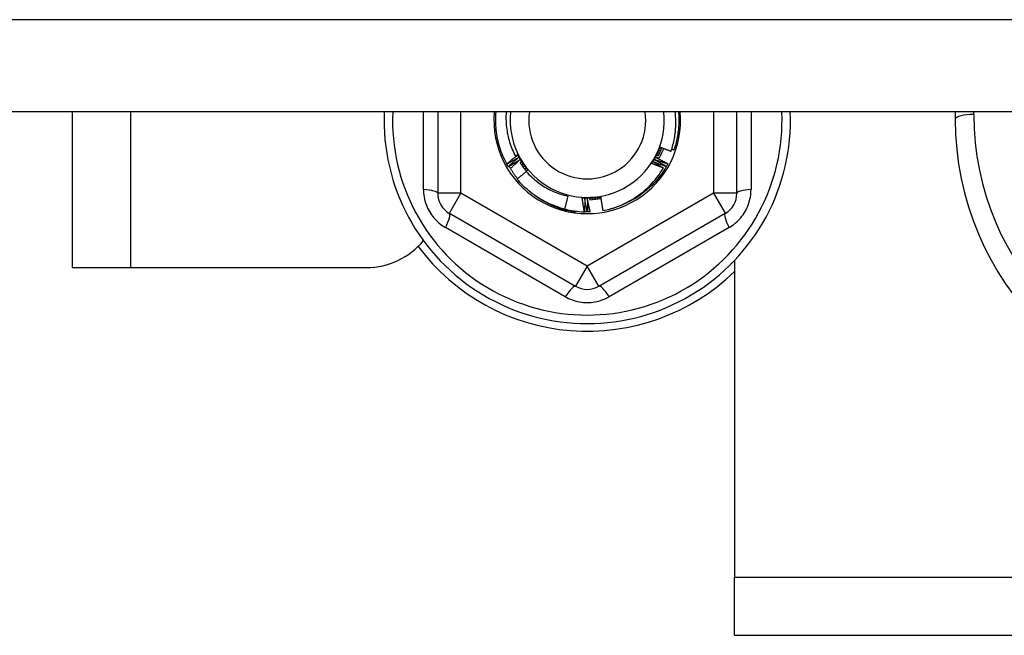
# Model space of a CAD drawing. Header units: inches. Extents: x 80 to 200, y 57 to 89.
# Tile 19 of 63: x 108.5 to 110.17, y 61.92 to 62.96. Entities that reach past the tile are written whole.
import ezdxf

# ---------------------------------------------------------------- set-up
doc = ezdxf.new("R2010")
doc.units = ezdxf.units.IN
doc.header["$MEASUREMENT"] = 0
doc.layers.add('Visible Edges(ANSI)', color=7, linetype='Continuous', lineweight=25)
doc.layers.add('Visible Tangent Edges(ANSI)', color=7, linetype='Continuous', lineweight=25)

msp = doc.modelspace()

# ---------------------------------------------------------------- linework, layer by layer
at = {"layer": 'Visible Edges(ANSI)'}
for p, q in [((139.2236, 62.8076), (105.0897, 62.8076)), ((108.5897, 62.8076), (108.5897, 62.5433)), ((109.2108, 62.8076), (109.2108, 62.6694)), ((109.7186, 62.6694), (109.7186, 62.8076)), ((110.0897, 62.8076), (110.0897, 62.7953)), ((109.3281, 62.719), (109.3279, 62.7193)), ((109.3307, 62.7145), (109.3304, 62.7149)), ((109.5992, 62.7152), (109.5989, 62.7148)), ((109.6017, 62.7196), (109.6015, 62.7193)), ((109.3616, 62.7071), (109.3626, 62.7083)), ((109.4317, 62.6646), (109.426, 62.6427)), ((109.2305, 62.6354), (109.445, 62.5115)), ((109.4452, 62.639), (109.445, 62.6371)), ((109.46, 62.6379), (109.4597, 62.6379)), ((109.4651, 62.6378), (109.4647, 62.6378)), ((109.4701, 62.6379), (109.4698, 62.6379)), ((109.4844, 62.5115), (109.699, 62.6354)), ((109.7147, 62.5553), (109.7147, 62.0173)), ((108.5897, 62.5433), (108.6887, 62.5433)), ((108.6887, 62.5433), (109.0897, 62.5433)), ((109.7147, 61.9183), (109.7147, 62.0173)), ((109.7147, 61.9183), (138.4647, 61.9183))]:
    msp.add_line(p, q, dxfattribs=at)
at = {"layer": 'Visible Edges(ANSI)', "flags": 128}
for points in [[(109.3279, 62.7193), (109.3262, 62.7227), (109.3245, 62.7261), (109.3229, 62.7296), (109.3214, 62.733), (109.3199, 62.7366), (109.3186, 62.7401), (109.3173, 62.7437), (109.3162, 62.7474), (109.3151, 62.751), (109.3141, 62.7547), (109.3132, 62.7584), (109.3124, 62.7621), (109.3116, 62.7658), (109.311, 62.7696), (109.3105, 62.7734), (109.31, 62.7771), (109.3097, 62.7809), (109.3094, 62.7847), (109.3093, 62.7885), (109.3092, 62.7924), (109.3092, 62.7962), (109.3093, 62.8), (109.3096, 62.8038), (109.3099, 62.8076)], [(109.327, 62.8076), (109.3268, 62.8043), (109.3266, 62.8011), (109.3266, 62.7978), (109.3266, 62.7946), (109.3267, 62.7913), (109.3269, 62.7881), (109.3272, 62.7849), (109.3275, 62.7816), (109.3279, 62.7784), (109.3284, 62.7752), (109.3289, 62.772), (109.3296, 62.7688), (109.3303, 62.7656), (109.3311, 62.7625), (109.3319, 62.7593), (109.3328, 62.7562), (109.3338, 62.7531), (109.3349, 62.7501), (109.3361, 62.747), (109.3373, 62.744), (109.3386, 62.7411), (109.34, 62.7381), (109.3414, 62.7352), (109.3429, 62.7323)], [(109.6071, 62.7409), (109.608, 62.7436), (109.6088, 62.7463), (109.6096, 62.749), (109.6103, 62.7517), (109.611, 62.7545), (109.6116, 62.7572), (109.6122, 62.76), (109.6127, 62.7627), (109.6132, 62.7655), (109.6136, 62.7683), (109.614, 62.7711), (109.6143, 62.7739), (109.6146, 62.7767), (109.6148, 62.7795), (109.615, 62.7823), (109.6151, 62.7851), (109.6151, 62.7879), (109.6151, 62.7907), (109.6151, 62.7935), (109.615, 62.7963), (109.6148, 62.7992), (109.6146, 62.802), (109.6143, 62.8048), (109.614, 62.8076)], [(109.6196, 62.8076), (109.6198, 62.8049), (109.62, 62.8021), (109.6201, 62.7994), (109.6202, 62.7967), (109.6202, 62.794), (109.6202, 62.7913), (109.6202, 62.7886), (109.62, 62.7859), (109.6199, 62.7831), (109.6197, 62.7804), (109.6194, 62.7777), (109.6191, 62.775), (109.6188, 62.7723), (109.6184, 62.7697), (109.618, 62.767), (109.6175, 62.7643), (109.617, 62.7616), (109.6164, 62.759), (109.6158, 62.7563), (109.6151, 62.7537), (109.6144, 62.7511), (109.6136, 62.7485), (109.6128, 62.7459), (109.612, 62.7433)], [(109.5743, 62.72), (109.575, 62.7211), (109.5757, 62.7222), (109.5764, 62.7233), (109.5771, 62.7244), (109.5778, 62.7256), (109.5785, 62.7267), (109.5791, 62.7278), (109.5798, 62.729), (109.5804, 62.7301), (109.581, 62.7313), (109.5816, 62.7325), (109.5823, 62.7336), (109.5828, 62.7348), (109.5834, 62.736), (109.584, 62.7372), (109.5845, 62.7384), (109.5851, 62.7396), (109.5856, 62.7408), (109.5861, 62.742), (109.5866, 62.7432), (109.5871, 62.7444), (109.5876, 62.7456), (109.5881, 62.7469), (109.5885, 62.7481)], [(109.5814, 62.734), (109.5817, 62.7346), (109.582, 62.7351), (109.5823, 62.7357), (109.5826, 62.7363), (109.5829, 62.7369), (109.5832, 62.7375), (109.5835, 62.7381), (109.5838, 62.7387), (109.5841, 62.7393), (109.5844, 62.7399), (109.5847, 62.7404), (109.585, 62.741), (109.5853, 62.7416), (109.5856, 62.7422), (109.5859, 62.7428), (109.5862, 62.7434), (109.5865, 62.744), (109.5868, 62.7446), (109.5871, 62.7451), (109.5874, 62.7457), (109.5877, 62.7463), (109.588, 62.7469), (109.5883, 62.7475), (109.5886, 62.7481)], [(109.5853, 62.733), (109.5856, 62.7336), (109.5859, 62.7341), (109.5861, 62.7347), (109.5864, 62.7353), (109.5867, 62.7359), (109.587, 62.7364), (109.5872, 62.737), (109.5875, 62.7376), (109.5878, 62.7382), (109.588, 62.7387), (109.5883, 62.7393), (109.5885, 62.7399), (109.5888, 62.7405), (109.589, 62.7411), (109.5893, 62.7417), (109.5895, 62.7422), (109.5897, 62.7428), (109.59, 62.7434), (109.5902, 62.744), (109.5904, 62.7446), (109.5907, 62.7452), (109.5909, 62.7458), (109.5911, 62.7464), (109.5913, 62.747)], [(109.5944, 62.7458), (109.5941, 62.745), (109.5938, 62.7442), (109.5935, 62.7435), (109.5931, 62.7427), (109.5928, 62.742), (109.5925, 62.7412), (109.5921, 62.7405), (109.5918, 62.7397), (109.5915, 62.739), (109.5911, 62.7382), (109.5908, 62.7375), (109.5904, 62.7367), (109.59, 62.736), (109.5897, 62.7353), (109.5893, 62.7345), (109.5889, 62.7338), (109.5885, 62.7331), (109.5882, 62.7323), (109.5878, 62.7316), (109.5874, 62.7309), (109.587, 62.7302), (109.5866, 62.7294), (109.5862, 62.7287), (109.5858, 62.728)], [(109.5886, 62.7481), (109.5893, 62.7478), (109.5901, 62.7475), (109.5909, 62.7472), (109.5916, 62.7469), (109.5924, 62.7465), (109.5932, 62.7462), (109.5939, 62.7459), (109.5947, 62.7456), (109.5955, 62.7453), (109.5963, 62.745), (109.597, 62.7447), (109.5978, 62.7444), (109.5986, 62.7441), (109.5994, 62.7438), (109.6001, 62.7435), (109.6009, 62.7432), (109.6017, 62.743), (109.6025, 62.7427), (109.6032, 62.7424), (109.604, 62.7421), (109.6048, 62.7418), (109.6056, 62.7415), (109.6063, 62.7412), (109.6071, 62.7409)], [(109.5889, 62.746), (109.589, 62.746), (109.589, 62.7459), (109.5891, 62.7459), (109.5892, 62.7459), (109.5893, 62.7459), (109.5894, 62.7458), (109.5894, 62.7458), (109.5895, 62.7458), (109.5896, 62.7458), (109.5897, 62.7457), (109.5897, 62.7457), (109.5898, 62.7457), (109.5899, 62.7457), (109.59, 62.7456), (109.59, 62.7456), (109.5901, 62.7456), (109.5902, 62.7455), (109.5903, 62.7455), (109.5904, 62.7455), (109.5904, 62.7455), (109.5905, 62.7454), (109.5906, 62.7454), (109.5907, 62.7454), (109.5907, 62.7454)], [(109.5909, 62.7457), (109.5908, 62.7457), (109.5907, 62.7457), (109.5906, 62.7457), (109.5905, 62.7457), (109.5904, 62.7458), (109.5904, 62.7458), (109.5903, 62.7458), (109.5902, 62.7458), (109.5901, 62.7458), (109.59, 62.7458), (109.59, 62.7458), (109.5899, 62.7458), (109.5898, 62.7459), (109.5897, 62.7459), (109.5896, 62.7459), (109.5895, 62.7459), (109.5895, 62.7459), (109.5894, 62.7459), (109.5893, 62.7459), (109.5892, 62.7459), (109.5891, 62.746), (109.5891, 62.746), (109.589, 62.746), (109.5889, 62.746)], [(109.3279, 62.7193), (109.3287, 62.7199), (109.3294, 62.7206), (109.3302, 62.7212), (109.3309, 62.7218), (109.3316, 62.7224), (109.3324, 62.723), (109.3331, 62.7236), (109.3339, 62.7242), (109.3346, 62.7248), (109.3353, 62.7255), (109.3361, 62.7261), (109.3368, 62.7267), (109.3376, 62.7273), (109.3383, 62.7279), (109.3391, 62.7285), (109.3398, 62.7291), (109.3406, 62.7297), (109.3413, 62.7303), (109.3421, 62.7309), (109.3428, 62.7315), (109.3436, 62.7321), (109.3443, 62.7327), (109.3451, 62.7333), (109.3458, 62.7339)], [(109.3479, 62.73), (109.3471, 62.7295), (109.3462, 62.7291), (109.3454, 62.7286), (109.3446, 62.7281), (109.3438, 62.7277), (109.343, 62.7272), (109.3421, 62.7267), (109.3413, 62.7263), (109.3405, 62.7258), (109.3397, 62.7253), (109.3389, 62.7249), (109.338, 62.7244), (109.3372, 62.724), (109.3364, 62.7235), (109.3356, 62.723), (109.3348, 62.7226), (109.3339, 62.7221), (109.3331, 62.7217), (109.3323, 62.7212), (109.3314, 62.7208), (109.3306, 62.7203), (109.3298, 62.7199), (109.329, 62.7194), (109.3281, 62.719)], [(109.3304, 62.7149), (109.3312, 62.7155), (109.3319, 62.7161), (109.3326, 62.7168), (109.3333, 62.7174), (109.334, 62.7181), (109.3348, 62.7187), (109.3355, 62.7193), (109.3362, 62.72), (109.3369, 62.7206), (109.3376, 62.7212), (109.3384, 62.7219), (109.3391, 62.7225), (109.3398, 62.7231), (109.3406, 62.7238), (109.3413, 62.7244), (109.342, 62.725), (109.3427, 62.7257), (109.3435, 62.7263), (109.3442, 62.7269), (109.3449, 62.7275), (109.3457, 62.7282), (109.3464, 62.7288), (109.3471, 62.7294), (109.3479, 62.73)], [(109.3429, 62.7323), (109.343, 62.7324), (109.3432, 62.7326), (109.3433, 62.7327), (109.3435, 62.7328), (109.3436, 62.7329), (109.3438, 62.733), (109.3439, 62.7331), (109.3441, 62.7332), (109.3442, 62.7334), (109.3444, 62.7335), (109.3445, 62.7336), (109.3447, 62.7337), (109.3448, 62.7338), (109.3449, 62.7339), (109.3451, 62.7341), (109.3452, 62.7342), (109.3454, 62.7343), (109.3455, 62.7344), (109.3457, 62.7345), (109.3458, 62.7346), (109.346, 62.7347), (109.3461, 62.7349), (109.3463, 62.735), (109.3464, 62.7351)], [(109.3458, 62.7339), (109.3457, 62.7338), (109.3456, 62.7338), (109.3455, 62.7337), (109.3454, 62.7336), (109.3452, 62.7336), (109.3451, 62.7335), (109.345, 62.7334), (109.3449, 62.7334), (109.3447, 62.7333), (109.3446, 62.7332), (109.3445, 62.7332), (109.3444, 62.7331), (109.3442, 62.733), (109.3441, 62.733), (109.344, 62.7329), (109.3439, 62.7328), (109.3438, 62.7328), (109.3436, 62.7327), (109.3435, 62.7326), (109.3434, 62.7326), (109.3433, 62.7325), (109.3431, 62.7325), (109.343, 62.7324), (109.3429, 62.7323)], [(109.3464, 62.7351), (109.3468, 62.7345), (109.3471, 62.734), (109.3475, 62.7335), (109.3478, 62.7329), (109.3482, 62.7324), (109.3486, 62.7318), (109.3489, 62.7313), (109.3493, 62.7307), (109.3496, 62.7302), (109.35, 62.7296), (109.3503, 62.7291), (109.3507, 62.7285), (109.351, 62.728), (109.3514, 62.7275), (109.3518, 62.7269), (109.3521, 62.7264), (109.3525, 62.7258), (109.3528, 62.7253), (109.3532, 62.7247), (109.3535, 62.7242), (109.3539, 62.7236), (109.3543, 62.7231), (109.3546, 62.7225), (109.355, 62.722)], [(109.3464, 62.7351), (109.347, 62.7339), (109.3476, 62.7327), (109.3482, 62.7316), (109.3488, 62.7304), (109.3495, 62.7293), (109.3501, 62.7281), (109.3508, 62.727), (109.3514, 62.7259), (109.3521, 62.7247), (109.3528, 62.7236), (109.3535, 62.7225), (109.3542, 62.7214), (109.355, 62.7203), (109.3557, 62.7192), (109.3564, 62.7181), (109.3572, 62.717), (109.358, 62.716), (109.3587, 62.7149), (109.3595, 62.7139), (109.3603, 62.7128), (109.3611, 62.7118), (109.362, 62.7107), (109.3628, 62.7097), (109.3636, 62.7087)], [(109.5743, 62.72), (109.5746, 62.7206), (109.5749, 62.7212), (109.5752, 62.7217), (109.5755, 62.7223), (109.5758, 62.7229), (109.5761, 62.7235), (109.5764, 62.7241), (109.5766, 62.7246), (109.5769, 62.7252), (109.5772, 62.7258), (109.5775, 62.7264), (109.5778, 62.727), (109.5781, 62.7276), (109.5784, 62.7281), (109.5787, 62.7287), (109.579, 62.7293), (109.5793, 62.7299), (109.5796, 62.7305), (109.5799, 62.731), (109.5802, 62.7316), (109.5805, 62.7322), (109.5808, 62.7328), (109.5811, 62.7334), (109.5814, 62.734)], [(109.5816, 62.7301), (109.5824, 62.7297), (109.5833, 62.7293), (109.5841, 62.7288), (109.585, 62.7284), (109.5858, 62.728), (109.5866, 62.7275), (109.5875, 62.7271), (109.5883, 62.7267), (109.5892, 62.7263), (109.59, 62.7258), (109.5908, 62.7254), (109.5917, 62.7249), (109.5925, 62.7245), (109.5933, 62.7241), (109.5942, 62.7236), (109.595, 62.7232), (109.5958, 62.7228), (109.5967, 62.7223), (109.5975, 62.7219), (109.5983, 62.7214), (109.5992, 62.721), (109.6, 62.7205), (109.6008, 62.7201), (109.6017, 62.7196)], [(109.5862, 62.7287), (109.586, 62.7288), (109.5858, 62.7289), (109.5856, 62.7289), (109.5854, 62.729), (109.5852, 62.729), (109.585, 62.7291), (109.5849, 62.7291), (109.5847, 62.7292), (109.5845, 62.7293), (109.5843, 62.7293), (109.5841, 62.7294), (109.5839, 62.7294), (109.5837, 62.7295), (109.5835, 62.7295), (109.5833, 62.7296), (109.5831, 62.7296), (109.5829, 62.7297), (109.5828, 62.7298), (109.5826, 62.7298), (109.5824, 62.7299), (109.5822, 62.7299), (109.582, 62.73), (109.5818, 62.73), (109.5816, 62.7301)], [(109.5836, 62.734), (109.5837, 62.734), (109.5838, 62.7339), (109.5838, 62.7339), (109.5839, 62.7339), (109.584, 62.7338), (109.5841, 62.7338), (109.5841, 62.7337), (109.5842, 62.7337), (109.5843, 62.7337), (109.5844, 62.7336), (109.5844, 62.7336), (109.5845, 62.7336), (109.5846, 62.7335), (109.5847, 62.7335), (109.5847, 62.7335), (109.5848, 62.7334), (109.5849, 62.7334), (109.5849, 62.7334), (109.585, 62.7333), (109.5851, 62.7333), (109.5852, 62.7333), (109.5852, 62.7332), (109.5853, 62.7332), (109.5854, 62.7332)], [(109.5855, 62.7335), (109.5855, 62.7335), (109.5854, 62.7335), (109.5853, 62.7335), (109.5852, 62.7336), (109.5851, 62.7336), (109.5851, 62.7336), (109.585, 62.7336), (109.5849, 62.7337), (109.5848, 62.7337), (109.5847, 62.7337), (109.5847, 62.7337), (109.5846, 62.7337), (109.5845, 62.7338), (109.5844, 62.7338), (109.5843, 62.7338), (109.5843, 62.7338), (109.5842, 62.7338), (109.5841, 62.7339), (109.584, 62.7339), (109.5839, 62.7339), (109.5839, 62.7339), (109.5838, 62.7339), (109.5837, 62.734), (109.5836, 62.734)], [(109.5855, 62.7379), (109.5856, 62.7379), (109.5857, 62.7379), (109.5857, 62.7378), (109.5858, 62.7378), (109.5859, 62.7378), (109.586, 62.7377), (109.586, 62.7377), (109.5861, 62.7377), (109.5862, 62.7376), (109.5863, 62.7376), (109.5863, 62.7376), (109.5864, 62.7376), (109.5865, 62.7375), (109.5866, 62.7375), (109.5866, 62.7375), (109.5867, 62.7374), (109.5868, 62.7374), (109.5869, 62.7374), (109.5869, 62.7373), (109.587, 62.7373), (109.5871, 62.7373), (109.5872, 62.7372), (109.5872, 62.7372), (109.5873, 62.7372)], [(109.5875, 62.7375), (109.5874, 62.7375), (109.5873, 62.7375), (109.5872, 62.7375), (109.5871, 62.7376), (109.587, 62.7376), (109.587, 62.7376), (109.5869, 62.7376), (109.5868, 62.7376), (109.5867, 62.7377), (109.5866, 62.7377), (109.5866, 62.7377), (109.5865, 62.7377), (109.5864, 62.7377), (109.5863, 62.7377), (109.5862, 62.7378), (109.5862, 62.7378), (109.5861, 62.7378), (109.586, 62.7378), (109.5859, 62.7378), (109.5858, 62.7379), (109.5858, 62.7379), (109.5857, 62.7379), (109.5856, 62.7379), (109.5855, 62.7379)], [(109.5873, 62.7419), (109.5873, 62.7419), (109.5874, 62.7419), (109.5875, 62.7419), (109.5876, 62.7418), (109.5876, 62.7418), (109.5877, 62.7418), (109.5878, 62.7417), (109.5879, 62.7417), (109.588, 62.7417), (109.588, 62.7416), (109.5881, 62.7416), (109.5882, 62.7416), (109.5883, 62.7416), (109.5883, 62.7415), (109.5884, 62.7415), (109.5885, 62.7415), (109.5886, 62.7414), (109.5886, 62.7414), (109.5887, 62.7414), (109.5888, 62.7414), (109.5889, 62.7413), (109.5889, 62.7413), (109.589, 62.7413), (109.5891, 62.7412)], [(109.5892, 62.7416), (109.5891, 62.7416), (109.5891, 62.7416), (109.589, 62.7416), (109.5889, 62.7416), (109.5888, 62.7416), (109.5887, 62.7417), (109.5887, 62.7417), (109.5886, 62.7417), (109.5885, 62.7417), (109.5884, 62.7417), (109.5883, 62.7417), (109.5882, 62.7417), (109.5882, 62.7418), (109.5881, 62.7418), (109.588, 62.7418), (109.5879, 62.7418), (109.5878, 62.7418), (109.5878, 62.7418), (109.5877, 62.7419), (109.5876, 62.7419), (109.5875, 62.7419), (109.5874, 62.7419), (109.5873, 62.7419), (109.5873, 62.7419)], [(109.6083, 62.7446), (109.6085, 62.7445), (109.6086, 62.7445), (109.6088, 62.7444), (109.6089, 62.7443), (109.6091, 62.7443), (109.6092, 62.7442), (109.6094, 62.7442), (109.6095, 62.7441), (109.6097, 62.7441), (109.6098, 62.744), (109.61, 62.744), (109.6101, 62.7439), (109.6103, 62.7439), (109.6104, 62.7438), (109.6106, 62.7438), (109.6107, 62.7437), (109.6109, 62.7437), (109.611, 62.7436), (109.6112, 62.7436), (109.6114, 62.7435), (109.6115, 62.7435), (109.6117, 62.7434), (109.6118, 62.7434), (109.612, 62.7433)], [(109.3304, 62.7149), (109.3304, 62.715), (109.3303, 62.7152), (109.3302, 62.7154), (109.3301, 62.7155), (109.33, 62.7157), (109.3299, 62.7159), (109.3298, 62.716), (109.3297, 62.7162), (109.3296, 62.7164), (109.3295, 62.7166), (109.3294, 62.7167), (109.3293, 62.7169), (109.3292, 62.7171), (109.3291, 62.7172), (109.329, 62.7174), (109.3289, 62.7176), (109.3288, 62.7178), (109.3287, 62.7179), (109.3286, 62.7181), (109.3285, 62.7183), (109.3284, 62.7184), (109.3283, 62.7186), (109.3282, 62.7188), (109.3281, 62.719)], [(109.35, 62.7262), (109.3492, 62.7257), (109.3484, 62.7252), (109.3476, 62.7247), (109.3468, 62.7242), (109.346, 62.7237), (109.3452, 62.7232), (109.3444, 62.7227), (109.3436, 62.7222), (109.3428, 62.7218), (109.342, 62.7213), (109.3412, 62.7208), (109.3404, 62.7203), (109.3396, 62.7198), (109.3388, 62.7193), (109.338, 62.7188), (109.3372, 62.7183), (109.3363, 62.7179), (109.3355, 62.7174), (109.3347, 62.7169), (109.3339, 62.7164), (109.3331, 62.7159), (109.3323, 62.7155), (109.3315, 62.715), (109.3307, 62.7145)], [(109.3463, 62.694), (109.3456, 62.6949), (109.345, 62.6957), (109.3443, 62.6966), (109.3437, 62.6974), (109.343, 62.6983), (109.3424, 62.6991), (109.3418, 62.7), (109.3412, 62.7009), (109.3405, 62.7018), (109.3399, 62.7026), (109.3393, 62.7035), (109.3387, 62.7044), (109.3381, 62.7053), (109.3376, 62.7062), (109.337, 62.7071), (109.3364, 62.708), (109.3358, 62.7089), (109.3353, 62.7098), (109.3347, 62.7107), (109.3342, 62.7116), (109.3336, 62.7125), (109.3331, 62.7135), (109.3326, 62.7144), (109.3321, 62.7153)], [(109.3342, 62.7116), (109.3349, 62.7122), (109.3355, 62.7128), (109.3362, 62.7134), (109.3368, 62.714), (109.3375, 62.7146), (109.3381, 62.7153), (109.3388, 62.7159), (109.3394, 62.7165), (109.3401, 62.7171), (109.3408, 62.7177), (109.3414, 62.7183), (109.3421, 62.7189), (109.3427, 62.7195), (109.3434, 62.7202), (109.344, 62.7208), (109.3447, 62.7214), (109.3454, 62.722), (109.346, 62.7226), (109.3467, 62.7232), (109.3474, 62.7238), (109.348, 62.7244), (109.3487, 62.725), (109.3493, 62.7256), (109.35, 62.7262)], [(109.3506, 62.7215), (109.351, 62.7209), (109.3514, 62.7203), (109.3518, 62.7196), (109.3522, 62.719), (109.3526, 62.7184), (109.353, 62.7177), (109.3535, 62.7171), (109.3539, 62.7165), (109.3543, 62.7159), (109.3548, 62.7152), (109.3552, 62.7146), (109.3557, 62.714), (109.3561, 62.7134), (109.3566, 62.7128), (109.357, 62.7122), (109.3575, 62.7116), (109.3579, 62.711), (109.3584, 62.7104), (109.3589, 62.7098), (109.3593, 62.7092), (109.3598, 62.7086), (109.3603, 62.708), (109.3608, 62.7074), (109.3613, 62.7068)], [(109.3523, 62.7225), (109.3522, 62.7224), (109.3522, 62.7224), (109.3521, 62.7223), (109.352, 62.7223), (109.3519, 62.7222), (109.3519, 62.7222), (109.3518, 62.7222), (109.3517, 62.7221), (109.3517, 62.7221), (109.3516, 62.722), (109.3515, 62.722), (109.3515, 62.7219), (109.3514, 62.7219), (109.3513, 62.7218), (109.3513, 62.7218), (109.3512, 62.7217), (109.3511, 62.7217), (109.3511, 62.7217), (109.351, 62.7216), (109.3509, 62.7216), (109.3509, 62.7215), (109.3508, 62.7215), (109.3507, 62.7214), (109.3507, 62.7214)], [(109.3509, 62.7211), (109.3509, 62.7211), (109.351, 62.7212), (109.351, 62.7213), (109.3511, 62.7213), (109.3512, 62.7214), (109.3512, 62.7214), (109.3513, 62.7215), (109.3513, 62.7215), (109.3514, 62.7216), (109.3514, 62.7217), (109.3515, 62.7217), (109.3516, 62.7218), (109.3516, 62.7218), (109.3517, 62.7219), (109.3517, 62.722), (109.3518, 62.722), (109.3519, 62.7221), (109.3519, 62.7221), (109.352, 62.7222), (109.352, 62.7222), (109.3521, 62.7223), (109.3522, 62.7224), (109.3522, 62.7224), (109.3523, 62.7225)], [(109.3547, 62.7188), (109.3546, 62.7188), (109.3545, 62.7187), (109.3545, 62.7187), (109.3544, 62.7186), (109.3543, 62.7186), (109.3543, 62.7185), (109.3542, 62.7185), (109.3542, 62.7184), (109.3541, 62.7184), (109.354, 62.7183), (109.354, 62.7183), (109.3539, 62.7182), (109.3538, 62.7182), (109.3538, 62.7181), (109.3537, 62.7181), (109.3536, 62.718), (109.3536, 62.718), (109.3535, 62.718), (109.3534, 62.7179), (109.3534, 62.7179), (109.3533, 62.7178), (109.3532, 62.7178), (109.3532, 62.7177), (109.3531, 62.7177)], [(109.3533, 62.7174), (109.3534, 62.7174), (109.3534, 62.7175), (109.3535, 62.7176), (109.3535, 62.7176), (109.3536, 62.7177), (109.3536, 62.7177), (109.3537, 62.7178), (109.3538, 62.7179), (109.3538, 62.7179), (109.3539, 62.718), (109.3539, 62.718), (109.354, 62.7181), (109.354, 62.7182), (109.3541, 62.7182), (109.3542, 62.7183), (109.3542, 62.7183), (109.3543, 62.7184), (109.3543, 62.7185), (109.3544, 62.7185), (109.3544, 62.7186), (109.3545, 62.7186), (109.3546, 62.7187), (109.3546, 62.7187), (109.3547, 62.7188)], [(109.355, 62.722), (109.3553, 62.7214), (109.3557, 62.7209), (109.3561, 62.7203), (109.3564, 62.7197), (109.3568, 62.7192), (109.3571, 62.7186), (109.3575, 62.7181), (109.3579, 62.7175), (109.3582, 62.717), (109.3586, 62.7164), (109.3589, 62.7159), (109.3593, 62.7153), (109.3597, 62.7148), (109.36, 62.7142), (109.3604, 62.7137), (109.3607, 62.7131), (109.3611, 62.7126), (109.3614, 62.712), (109.3618, 62.7115), (109.3622, 62.7109), (109.3625, 62.7104), (109.3629, 62.7098), (109.3632, 62.7093), (109.3636, 62.7087)], [(109.3572, 62.7152), (109.3571, 62.7152), (109.3571, 62.7151), (109.357, 62.7151), (109.3569, 62.715), (109.3569, 62.715), (109.3568, 62.7149), (109.3567, 62.7149), (109.3567, 62.7148), (109.3566, 62.7148), (109.3565, 62.7147), (109.3565, 62.7147), (109.3564, 62.7146), (109.3564, 62.7146), (109.3563, 62.7145), (109.3562, 62.7145), (109.3562, 62.7144), (109.3561, 62.7144), (109.356, 62.7143), (109.356, 62.7143), (109.3559, 62.7142), (109.3558, 62.7142), (109.3558, 62.7141), (109.3557, 62.7141), (109.3556, 62.714)], [(109.3559, 62.7138), (109.3559, 62.7138), (109.356, 62.7139), (109.356, 62.7139), (109.3561, 62.714), (109.3561, 62.7141), (109.3562, 62.7141), (109.3562, 62.7142), (109.3563, 62.7142), (109.3564, 62.7143), (109.3564, 62.7144), (109.3565, 62.7144), (109.3565, 62.7145), (109.3566, 62.7146), (109.3566, 62.7146), (109.3567, 62.7147), (109.3567, 62.7147), (109.3568, 62.7148), (109.3569, 62.7149), (109.3569, 62.7149), (109.357, 62.715), (109.357, 62.715), (109.3571, 62.7151), (109.3571, 62.7152), (109.3572, 62.7152)], [(109.5989, 62.7148), (109.5963, 62.7105), (109.5935, 62.7062), (109.5906, 62.702), (109.5876, 62.698), (109.5844, 62.694), (109.5811, 62.6901), (109.5776, 62.6864), (109.5741, 62.6828), (109.5704, 62.6792), (109.5666, 62.6758), (109.5627, 62.6726), (109.5587, 62.6694), (109.5546, 62.6664), (109.5504, 62.6635), (109.5461, 62.6608), (109.5417, 62.6582), (109.5373, 62.6558), (109.5327, 62.6535), (109.5281, 62.6513), (109.5234, 62.6493), (109.5187, 62.6475), (109.5139, 62.6458), (109.509, 62.6443), (109.5041, 62.6429)], [(109.5041, 62.6429), (109.5088, 62.6443), (109.5134, 62.6459), (109.5179, 62.6476), (109.5224, 62.6494), (109.5268, 62.6514), (109.5311, 62.6535), (109.5354, 62.6558), (109.5396, 62.6582), (109.5438, 62.6607), (109.5479, 62.6634), (109.5518, 62.6661), (109.5557, 62.669), (109.5595, 62.6721), (109.5632, 62.6752), (109.5668, 62.6785), (109.5703, 62.6818), (109.5736, 62.6853), (109.5769, 62.6889), (109.5801, 62.6925), (109.5831, 62.6963), (109.586, 62.7002), (109.5888, 62.7042), (109.5915, 62.7082), (109.594, 62.7124)], [(109.594, 62.7124), (109.5932, 62.7127), (109.5924, 62.713), (109.5915, 62.7133), (109.5907, 62.7136), (109.5899, 62.7139), (109.5891, 62.7142), (109.5882, 62.7145), (109.5874, 62.7148), (109.5866, 62.7152), (109.5858, 62.7155), (109.5849, 62.7158), (109.5841, 62.7161), (109.5833, 62.7164), (109.5825, 62.7167), (109.5817, 62.7171), (109.5808, 62.7174), (109.58, 62.7177), (109.5792, 62.718), (109.5784, 62.7184), (109.5776, 62.7187), (109.5767, 62.719), (109.5759, 62.7193), (109.5751, 62.7197), (109.5743, 62.72)], [(109.5772, 62.7226), (109.5779, 62.7221), (109.5786, 62.7217), (109.5793, 62.7213), (109.58, 62.7209), (109.5807, 62.7205), (109.5814, 62.72), (109.5821, 62.7196), (109.5828, 62.7192), (109.5835, 62.7188), (109.5842, 62.7184), (109.5849, 62.7179), (109.5856, 62.7175), (109.5863, 62.7171), (109.587, 62.7167), (109.5877, 62.7162), (109.5884, 62.7158), (109.5891, 62.7154), (109.5898, 62.7149), (109.5905, 62.7145), (109.5912, 62.7141), (109.5919, 62.7137), (109.5926, 62.7132), (109.5933, 62.7128), (109.594, 62.7124)], [(109.5989, 62.7148), (109.598, 62.7151), (109.5971, 62.7154), (109.5962, 62.7157), (109.5953, 62.7161), (109.5944, 62.7164), (109.5935, 62.7167), (109.5926, 62.717), (109.5917, 62.7173), (109.5908, 62.7176), (109.5899, 62.718), (109.5889, 62.7183), (109.588, 62.7186), (109.5871, 62.7189), (109.5862, 62.7192), (109.5853, 62.7196), (109.5844, 62.7199), (109.5835, 62.7202), (109.5826, 62.7206), (109.5817, 62.7209), (109.5808, 62.7212), (109.5799, 62.7215), (109.579, 62.7219), (109.5781, 62.7222), (109.5772, 62.7226)], [(109.5795, 62.7263), (109.5803, 62.7258), (109.5811, 62.7254), (109.5819, 62.7249), (109.5828, 62.7245), (109.5836, 62.724), (109.5844, 62.7236), (109.5852, 62.7231), (109.5861, 62.7227), (109.5869, 62.7222), (109.5877, 62.7217), (109.5885, 62.7213), (109.5893, 62.7208), (109.5902, 62.7203), (109.591, 62.7199), (109.5918, 62.7194), (109.5926, 62.7189), (109.5934, 62.7185), (109.5943, 62.718), (109.5951, 62.7175), (109.5959, 62.7171), (109.5967, 62.7166), (109.5975, 62.7161), (109.5983, 62.7156), (109.5992, 62.7152)], [(109.6015, 62.7193), (109.6005, 62.7196), (109.5996, 62.7198), (109.5987, 62.7201), (109.5978, 62.7204), (109.5969, 62.7207), (109.5959, 62.721), (109.595, 62.7213), (109.5941, 62.7215), (109.5932, 62.7218), (109.5923, 62.7221), (109.5914, 62.7224), (109.5904, 62.7227), (109.5895, 62.723), (109.5886, 62.7233), (109.5877, 62.7236), (109.5868, 62.7239), (109.5859, 62.7242), (109.5849, 62.7245), (109.584, 62.7248), (109.5831, 62.7251), (109.5822, 62.7254), (109.5813, 62.7257), (109.5804, 62.726), (109.5795, 62.7263)], [(109.6015, 62.7193), (109.6014, 62.7191), (109.6013, 62.7189), (109.6012, 62.7188), (109.6011, 62.7186), (109.601, 62.7184), (109.6009, 62.7182), (109.6008, 62.7181), (109.6007, 62.7179), (109.6006, 62.7177), (109.6005, 62.7176), (109.6004, 62.7174), (109.6003, 62.7172), (109.6002, 62.717), (109.6001, 62.7169), (109.6, 62.7167), (109.5999, 62.7165), (109.5998, 62.7164), (109.5997, 62.7162), (109.5996, 62.716), (109.5995, 62.7158), (109.5995, 62.7157), (109.5994, 62.7155), (109.5993, 62.7153), (109.5992, 62.7152)], [(109.3612, 62.7062), (109.3605, 62.7057), (109.3598, 62.7052), (109.3592, 62.7046), (109.3585, 62.7041), (109.3579, 62.7036), (109.3572, 62.7031), (109.3566, 62.7025), (109.3559, 62.702), (109.3553, 62.7015), (109.3546, 62.7009), (109.354, 62.7004), (109.3533, 62.6999), (109.3527, 62.6993), (109.352, 62.6988), (109.3514, 62.6983), (109.3507, 62.6977), (109.3501, 62.6972), (109.3494, 62.6966), (109.3488, 62.6961), (109.3481, 62.6956), (109.3475, 62.695), (109.3468, 62.6945), (109.3462, 62.6939), (109.3456, 62.6934)], [(109.3598, 62.7117), (109.3598, 62.7117), (109.3597, 62.7116), (109.3596, 62.7116), (109.3596, 62.7115), (109.3595, 62.7115), (109.3594, 62.7114), (109.3594, 62.7114), (109.3593, 62.7113), (109.3593, 62.7113), (109.3592, 62.7112), (109.3591, 62.7112), (109.3591, 62.7111), (109.359, 62.7111), (109.3589, 62.711), (109.3589, 62.711), (109.3588, 62.7109), (109.3588, 62.7109), (109.3587, 62.7108), (109.3586, 62.7107), (109.3586, 62.7107), (109.3585, 62.7106), (109.3584, 62.7106), (109.3584, 62.7105), (109.3583, 62.7105)], [(109.3585, 62.7102), (109.3586, 62.7103), (109.3586, 62.7103), (109.3587, 62.7104), (109.3587, 62.7105), (109.3588, 62.7105), (109.3589, 62.7106), (109.3589, 62.7107), (109.359, 62.7107), (109.359, 62.7108), (109.3591, 62.7108), (109.3591, 62.7109), (109.3592, 62.711), (109.3592, 62.711), (109.3593, 62.7111), (109.3593, 62.7112), (109.3594, 62.7112), (109.3594, 62.7113), (109.3595, 62.7114), (109.3596, 62.7114), (109.3596, 62.7115), (109.3597, 62.7115), (109.3597, 62.7116), (109.3598, 62.7117), (109.3598, 62.7117)], [(109.3636, 62.7087), (109.3635, 62.7086), (109.3634, 62.7085), (109.3633, 62.7084), (109.3631, 62.7083), (109.363, 62.7083), (109.3629, 62.7082), (109.3628, 62.7081), (109.3627, 62.708), (109.3626, 62.7079), (109.3625, 62.7078), (109.3623, 62.7077), (109.3622, 62.7076), (109.3621, 62.7075), (109.362, 62.7074), (109.3619, 62.7074), (109.3618, 62.7073), (109.3617, 62.7072), (109.3616, 62.7071), (109.3614, 62.707), (109.3613, 62.7069), (109.3612, 62.7068), (109.3611, 62.7067), (109.361, 62.7066), (109.3609, 62.7065)], [(109.3609, 62.7065), (109.3632, 62.704), (109.3656, 62.7015), (109.3681, 62.699), (109.3706, 62.6966), (109.3732, 62.6943), (109.3759, 62.6921), (109.3786, 62.6899), (109.3813, 62.6877), (109.3842, 62.6857), (109.387, 62.6837), (109.39, 62.6818), (109.3929, 62.68), (109.396, 62.6783), (109.399, 62.6766), (109.4021, 62.675), (109.4053, 62.6735), (109.4085, 62.6721), (109.4117, 62.6708), (109.415, 62.6695), (109.4182, 62.6684), (109.4216, 62.6673), (109.4249, 62.6663), (109.4283, 62.6654), (109.4317, 62.6646)], [(109.3626, 62.7083), (109.3625, 62.7083), (109.3624, 62.7082), (109.3624, 62.7082), (109.3623, 62.7081), (109.3623, 62.7081), (109.3622, 62.708), (109.3621, 62.7079), (109.3621, 62.7079), (109.362, 62.7078), (109.362, 62.7078), (109.3619, 62.7077), (109.3618, 62.7077), (109.3618, 62.7076), (109.3617, 62.7076), (109.3616, 62.7075), (109.3616, 62.7075), (109.3615, 62.7074), (109.3615, 62.7074), (109.3614, 62.7073), (109.3613, 62.7072), (109.3613, 62.7072), (109.3612, 62.7071), (109.3612, 62.7071), (109.3611, 62.707)], [(109.426, 62.6427), (109.4221, 62.6438), (109.4183, 62.6449), (109.4145, 62.6462), (109.4107, 62.6475), (109.4069, 62.649), (109.4032, 62.6505), (109.3995, 62.6521), (109.3959, 62.6539), (109.3923, 62.6557), (109.3887, 62.6576), (109.3853, 62.6596), (109.3818, 62.6617), (109.3784, 62.6639), (109.3751, 62.6662), (109.3719, 62.6686), (109.3687, 62.671), (109.3655, 62.6736), (109.3625, 62.6762), (109.3595, 62.6789), (109.3565, 62.6816), (109.3537, 62.6845), (109.3509, 62.6874), (109.3482, 62.6904), (109.3456, 62.6934)], [(109.445, 62.6371), (109.4418, 62.6376), (109.4386, 62.6382), (109.4354, 62.6389), (109.4322, 62.6396), (109.4291, 62.6404), (109.4259, 62.6412), (109.4228, 62.6421), (109.4197, 62.6431), (109.4167, 62.6441), (109.4136, 62.6452), (109.4106, 62.6464), (109.4076, 62.6476), (109.4046, 62.6489), (109.4017, 62.6503), (109.3988, 62.6517), (109.3959, 62.6532), (109.393, 62.6547), (109.3902, 62.6563), (109.3874, 62.6579), (109.3846, 62.6597), (109.3819, 62.6614), (109.3792, 62.6632), (109.3765, 62.6651), (109.3739, 62.6671)], [(109.456, 62.6618), (109.4573, 62.6617), (109.4586, 62.6616), (109.4599, 62.6616), (109.4613, 62.6615), (109.4626, 62.6615), (109.4639, 62.6615), (109.4652, 62.6615), (109.4665, 62.6615), (109.4678, 62.6615), (109.4691, 62.6616), (109.4705, 62.6616), (109.4718, 62.6617), (109.4731, 62.6618), (109.4744, 62.6619), (109.4757, 62.662), (109.477, 62.6621), (109.4783, 62.6622), (109.4796, 62.6623), (109.4809, 62.6625), (109.4823, 62.6627), (109.4836, 62.6628), (109.4849, 62.663), (109.4862, 62.6633), (109.4875, 62.6635)], [(109.456, 62.6618), (109.4566, 62.6618), (109.4573, 62.6618), (109.4579, 62.6619), (109.4586, 62.6619), (109.4592, 62.6619), (109.4599, 62.662), (109.4605, 62.662), (109.4612, 62.6621), (109.4619, 62.6621), (109.4625, 62.6621), (109.4632, 62.6622), (109.4638, 62.6622), (109.4645, 62.6622), (109.4651, 62.6623), (109.4658, 62.6623), (109.4664, 62.6623), (109.4671, 62.6624), (109.4677, 62.6624), (109.4684, 62.6624), (109.469, 62.6625), (109.4697, 62.6625), (109.4703, 62.6625), (109.471, 62.6626), (109.4716, 62.6626)], [(109.4716, 62.6626), (109.4723, 62.6626), (109.473, 62.6627), (109.4736, 62.6627), (109.4743, 62.6627), (109.4749, 62.6628), (109.4756, 62.6628), (109.4763, 62.6629), (109.4769, 62.6629), (109.4776, 62.6629), (109.4782, 62.663), (109.4789, 62.663), (109.4796, 62.663), (109.4802, 62.6631), (109.4809, 62.6631), (109.4815, 62.6631), (109.4822, 62.6632), (109.4828, 62.6632), (109.4835, 62.6632), (109.4842, 62.6633), (109.4848, 62.6633), (109.4855, 62.6633), (109.4861, 62.6634), (109.4868, 62.6634), (109.4874, 62.6635)], [(109.4865, 62.6622), (109.4866, 62.6622), (109.4866, 62.6621), (109.4866, 62.662), (109.4866, 62.6619), (109.4866, 62.6618), (109.4866, 62.6618), (109.4866, 62.6617), (109.4867, 62.6616), (109.4867, 62.6615), (109.4867, 62.6614), (109.4867, 62.6614), (109.4867, 62.6613), (109.4867, 62.6612), (109.4868, 62.6611), (109.4868, 62.661), (109.4868, 62.661), (109.4868, 62.6609), (109.4868, 62.6608), (109.4868, 62.6607), (109.4868, 62.6606), (109.4869, 62.6606), (109.4869, 62.6605), (109.4869, 62.6604), (109.4869, 62.6603)], [(109.4873, 62.6604), (109.4872, 62.6605), (109.4872, 62.6605), (109.4872, 62.6606), (109.4871, 62.6607), (109.4871, 62.6608), (109.4871, 62.6608), (109.487, 62.6609), (109.487, 62.661), (109.487, 62.6611), (109.487, 62.6612), (109.4869, 62.6612), (109.4869, 62.6613), (109.4869, 62.6614), (109.4868, 62.6615), (109.4868, 62.6615), (109.4868, 62.6616), (109.4867, 62.6617), (109.4867, 62.6618), (109.4867, 62.6619), (109.4867, 62.6619), (109.4866, 62.662), (109.4866, 62.6621), (109.4866, 62.6622), (109.4865, 62.6622)], [(109.4874, 62.6635), (109.4876, 62.6625), (109.4877, 62.6615), (109.4879, 62.6605), (109.488, 62.6596), (109.4882, 62.6586), (109.4883, 62.6576), (109.4885, 62.6566), (109.4886, 62.6557), (109.4888, 62.6547), (109.4889, 62.6537), (109.4891, 62.6527), (109.4892, 62.6518), (109.4894, 62.6508), (109.4895, 62.6498), (109.4897, 62.6488), (109.4898, 62.6479), (109.49, 62.6469), (109.4902, 62.6459), (109.4903, 62.6449), (109.4905, 62.644), (109.4907, 62.643), (109.4908, 62.642), (109.491, 62.6411), (109.4912, 62.6401)], [(109.4597, 62.6379), (109.4596, 62.6389), (109.4594, 62.6399), (109.4592, 62.6409), (109.4591, 62.6419), (109.4589, 62.6429), (109.4587, 62.6439), (109.4586, 62.6448), (109.4584, 62.6458), (109.4583, 62.6468), (109.4581, 62.6478), (109.4579, 62.6488), (109.4578, 62.6498), (109.4576, 62.6508), (109.4575, 62.6518), (109.4573, 62.6528), (109.4572, 62.6538), (109.457, 62.6548), (109.4569, 62.6558), (109.4567, 62.6568), (109.4566, 62.6578), (109.4564, 62.6588), (109.4563, 62.6598), (109.4561, 62.6608), (109.456, 62.6618)], [(109.4604, 62.6605), (109.4604, 62.6596), (109.4604, 62.6586), (109.4604, 62.6577), (109.4604, 62.6567), (109.4604, 62.6558), (109.4603, 62.6549), (109.4603, 62.6539), (109.4603, 62.653), (109.4603, 62.652), (109.4603, 62.6511), (109.4603, 62.6501), (109.4603, 62.6492), (109.4603, 62.6483), (109.4602, 62.6473), (109.4602, 62.6464), (109.4602, 62.6454), (109.4602, 62.6445), (109.4601, 62.6435), (109.4601, 62.6426), (109.4601, 62.6417), (109.4601, 62.6407), (109.46, 62.6398), (109.46, 62.6388), (109.46, 62.6379)], [(109.4647, 62.6378), (109.4645, 62.6388), (109.4643, 62.6397), (109.4641, 62.6406), (109.4639, 62.6416), (109.4637, 62.6425), (109.4635, 62.6435), (109.4634, 62.6444), (109.4632, 62.6454), (109.463, 62.6463), (109.4628, 62.6473), (109.4626, 62.6482), (109.4625, 62.6491), (109.4623, 62.6501), (109.4621, 62.651), (109.4619, 62.652), (109.4617, 62.6529), (109.4616, 62.6539), (109.4614, 62.6548), (109.4612, 62.6558), (109.4611, 62.6567), (109.4609, 62.6577), (109.4607, 62.6586), (109.4606, 62.6596), (109.4604, 62.6605)], [(109.4648, 62.6604), (109.4648, 62.6595), (109.4648, 62.6586), (109.4648, 62.6576), (109.4649, 62.6567), (109.4649, 62.6557), (109.4649, 62.6548), (109.4649, 62.6538), (109.4649, 62.6529), (109.465, 62.652), (109.465, 62.651), (109.465, 62.6501), (109.465, 62.6491), (109.465, 62.6482), (109.465, 62.6472), (109.4651, 62.6463), (109.4651, 62.6454), (109.4651, 62.6444), (109.4651, 62.6435), (109.4651, 62.6425), (109.4651, 62.6416), (109.4651, 62.6406), (109.4651, 62.6397), (109.4651, 62.6388), (109.4651, 62.6378)], [(109.4698, 62.6379), (109.4696, 62.6388), (109.4694, 62.6398), (109.4691, 62.6407), (109.4689, 62.6416), (109.4687, 62.6426), (109.4685, 62.6435), (109.4683, 62.6445), (109.468, 62.6454), (109.4678, 62.6463), (109.4676, 62.6473), (109.4674, 62.6482), (109.4672, 62.6491), (109.467, 62.6501), (109.4668, 62.651), (109.4666, 62.652), (109.4664, 62.6529), (109.4662, 62.6538), (109.466, 62.6548), (109.4658, 62.6557), (109.4656, 62.6567), (109.4654, 62.6576), (109.4652, 62.6586), (109.465, 62.6595), (109.4648, 62.6604)], [(109.4691, 62.6605), (109.4691, 62.6604), (109.4691, 62.6603), (109.4691, 62.6603), (109.4692, 62.6602), (109.4692, 62.6601), (109.4692, 62.66), (109.4692, 62.6599), (109.4692, 62.6599), (109.4692, 62.6598), (109.4692, 62.6597), (109.4692, 62.6596), (109.4692, 62.6595), (109.4692, 62.6595), (109.4692, 62.6594), (109.4692, 62.6593), (109.4692, 62.6592), (109.4692, 62.6591), (109.4692, 62.659), (109.4692, 62.659), (109.4692, 62.6589), (109.4692, 62.6588), (109.4692, 62.6587), (109.4693, 62.6586), (109.4693, 62.6586)], [(109.4696, 62.6586), (109.4696, 62.6587), (109.4696, 62.6587), (109.4695, 62.6588), (109.4695, 62.6589), (109.4695, 62.659), (109.4695, 62.6591), (109.4695, 62.6591), (109.4694, 62.6592), (109.4694, 62.6593), (109.4694, 62.6594), (109.4694, 62.6595), (109.4694, 62.6595), (109.4694, 62.6596), (109.4693, 62.6597), (109.4693, 62.6598), (109.4693, 62.6599), (109.4693, 62.6599), (109.4693, 62.66), (109.4692, 62.6601), (109.4692, 62.6602), (109.4692, 62.6603), (109.4692, 62.6603), (109.4692, 62.6604), (109.4691, 62.6605)], [(109.4735, 62.6607), (109.4735, 62.6606), (109.4735, 62.6606), (109.4735, 62.6605), (109.4735, 62.6604), (109.4735, 62.6603), (109.4736, 62.6602), (109.4736, 62.6602), (109.4736, 62.6601), (109.4736, 62.66), (109.4736, 62.6599), (109.4736, 62.6598), (109.4736, 62.6598), (109.4736, 62.6597), (109.4736, 62.6596), (109.4736, 62.6595), (109.4736, 62.6594), (109.4736, 62.6594), (109.4736, 62.6593), (109.4737, 62.6592), (109.4737, 62.6591), (109.4737, 62.659), (109.4737, 62.6589), (109.4737, 62.6589), (109.4737, 62.6588)], [(109.474, 62.6588), (109.474, 62.6589), (109.474, 62.659), (109.474, 62.659), (109.4739, 62.6591), (109.4739, 62.6592), (109.4739, 62.6593), (109.4739, 62.6594), (109.4739, 62.6594), (109.4738, 62.6595), (109.4738, 62.6596), (109.4738, 62.6597), (109.4738, 62.6598), (109.4737, 62.6598), (109.4737, 62.6599), (109.4737, 62.66), (109.4737, 62.6601), (109.4737, 62.6602), (109.4736, 62.6602), (109.4736, 62.6603), (109.4736, 62.6604), (109.4736, 62.6605), (109.4735, 62.6606), (109.4735, 62.6606), (109.4735, 62.6607)], [(109.4779, 62.6611), (109.4779, 62.661), (109.4779, 62.6609), (109.4779, 62.6608), (109.4779, 62.6608), (109.4779, 62.6607), (109.4779, 62.6606), (109.4779, 62.6605), (109.4779, 62.6604), (109.478, 62.6604), (109.478, 62.6603), (109.478, 62.6602), (109.478, 62.6601), (109.478, 62.66), (109.478, 62.66), (109.478, 62.6599), (109.478, 62.6598), (109.478, 62.6597), (109.478, 62.6596), (109.4781, 62.6596), (109.4781, 62.6595), (109.4781, 62.6594), (109.4781, 62.6593), (109.4781, 62.6592), (109.4781, 62.6592)], [(109.4785, 62.6592), (109.4784, 62.6593), (109.4784, 62.6593), (109.4784, 62.6594), (109.4784, 62.6595), (109.4783, 62.6596), (109.4783, 62.6597), (109.4783, 62.6597), (109.4783, 62.6598), (109.4782, 62.6599), (109.4782, 62.66), (109.4782, 62.6601), (109.4782, 62.6601), (109.4781, 62.6602), (109.4781, 62.6603), (109.4781, 62.6604), (109.4781, 62.6605), (109.478, 62.6605), (109.478, 62.6606), (109.478, 62.6607), (109.478, 62.6608), (109.4779, 62.6608), (109.4779, 62.6609), (109.4779, 62.661), (109.4779, 62.6611)], [(109.4822, 62.6616), (109.4822, 62.6615), (109.4822, 62.6614), (109.4822, 62.6614), (109.4823, 62.6613), (109.4823, 62.6612), (109.4823, 62.6611), (109.4823, 62.661), (109.4823, 62.661), (109.4823, 62.6609), (109.4823, 62.6608), (109.4824, 62.6607), (109.4824, 62.6606), (109.4824, 62.6605), (109.4824, 62.6605), (109.4824, 62.6604), (109.4824, 62.6603), (109.4824, 62.6602), (109.4824, 62.6601), (109.4825, 62.6601), (109.4825, 62.66), (109.4825, 62.6599), (109.4825, 62.6598), (109.4825, 62.6597), (109.4825, 62.6597)], [(109.4829, 62.6597), (109.4828, 62.6598), (109.4828, 62.6599), (109.4828, 62.6599), (109.4828, 62.66), (109.4827, 62.6601), (109.4827, 62.6602), (109.4827, 62.6603), (109.4826, 62.6603), (109.4826, 62.6604), (109.4826, 62.6605), (109.4826, 62.6606), (109.4825, 62.6607), (109.4825, 62.6607), (109.4825, 62.6608), (109.4825, 62.6609), (109.4824, 62.661), (109.4824, 62.661), (109.4824, 62.6611), (109.4823, 62.6612), (109.4823, 62.6613), (109.4823, 62.6614), (109.4823, 62.6614), (109.4822, 62.6615), (109.4822, 62.6616)], [(109.4647, 62.6378), (109.4645, 62.6378), (109.4643, 62.6378), (109.4641, 62.6378), (109.4639, 62.6378), (109.4637, 62.6378), (109.4635, 62.6378), (109.4633, 62.6378), (109.4631, 62.6378), (109.4629, 62.6378), (109.4627, 62.6378), (109.4625, 62.6378), (109.4623, 62.6378), (109.4621, 62.6378), (109.4619, 62.6378), (109.4617, 62.6378), (109.4615, 62.6378), (109.4614, 62.6379), (109.4612, 62.6379), (109.461, 62.6379), (109.4608, 62.6379), (109.4606, 62.6379), (109.4604, 62.6379), (109.4602, 62.6379), (109.46, 62.6379)], [(109.4698, 62.6379), (109.4696, 62.6379), (109.4694, 62.6379), (109.4692, 62.6379), (109.469, 62.6379), (109.4688, 62.6379), (109.4686, 62.6379), (109.4684, 62.6379), (109.4682, 62.6379), (109.468, 62.6379), (109.4678, 62.6378), (109.4676, 62.6378), (109.4675, 62.6378), (109.4673, 62.6378), (109.4671, 62.6378), (109.4669, 62.6378), (109.4667, 62.6378), (109.4665, 62.6378), (109.4663, 62.6378), (109.4661, 62.6378), (109.4659, 62.6378), (109.4657, 62.6378), (109.4655, 62.6378), (109.4653, 62.6378), (109.4651, 62.6378)]]:
    msp.add_lwpolyline(points, dxfattribs=at)
at = {"layer": 'Visible Edges(ANSI)'}
for centre, radius, start, end in [((109.4647, 62.7933), 0.3452, 177.6366, 2.3634), ((109.4647, 62.7933), 0.1585, 174.8467, 5.1533), ((109.4647, 62.7933), 0.1309, 173.7578, 6.2422), ((110.5897, 62.7953), 0.5, 180, 270), ((109.2501, 62.6694), 0.0394, 180, 240), ((109.6793, 62.6694), 0.0394, 300, 0), ((109.4647, 62.7933), 0.1348, 271.898, 279.8922), ((109.4647, 62.7933), 0.1555, 255.6, 268.1697), ((109.4647, 62.7933), 0.1555, 279.7938, 284.688), ((109.0897, 62.6683), 0.125, 270, 320.6904), ((109.4647, 62.7933), 0.3583, 216.69, 314.2509), ((109.4647, 62.5456), 0.0394, 240, 300)]:
    msp.add_arc(centre, radius, start, end, dxfattribs=at)
at = {"layer": 'Visible Tangent Edges(ANSI)'}
for p, q in [((139.2236, 62.9644), (105.0897, 62.9644)), ((108.6887, 62.8076), (108.6887, 62.5433)), ((109.1865, 62.6758), (109.1865, 62.8076)), ((109.2501, 62.6694), (109.2501, 62.8076)), ((109.6793, 62.8076), (109.6793, 62.6694)), ((109.7429, 62.8076), (109.7429, 62.6758)), ((110.1212, 62.8033), (110.1212, 62.8076)), ((109.2501, 62.6694), (109.2108, 62.6694)), ((109.2305, 62.6354), (109.2501, 62.6694)), ((109.4647, 62.5456), (109.2501, 62.6694)), ((109.6793, 62.6694), (109.4647, 62.5456)), ((109.7186, 62.6694), (109.6793, 62.6694)), ((109.6793, 62.6694), (109.699, 62.6354)), ((109.4274, 62.4937), (109.2239, 62.6112)), ((109.7055, 62.6112), (109.5021, 62.4937)), ((109.4647, 62.5456), (109.445, 62.5115)), ((109.4844, 62.5115), (109.4647, 62.5456)), ((109.7147, 62.0173), (138.4647, 62.0173))]:
    msp.add_line(p, q, dxfattribs=at)
at = {"layer": 'Visible Tangent Edges(ANSI)', "flags": 128}
for points in [[(109.1865, 62.6758), (109.1866, 62.6726), (109.1868, 62.6694), (109.1872, 62.6662), (109.1877, 62.6629), (109.1883, 62.6597), (109.1891, 62.6566), (109.19, 62.6534), (109.191, 62.6503), (109.1922, 62.6473), (109.1935, 62.6443), (109.195, 62.6414), (109.1966, 62.6385), (109.1983, 62.6357), (109.2001, 62.633), (109.202, 62.6303), (109.2041, 62.6278), (109.2062, 62.6253), (109.2085, 62.623), (109.2108, 62.6207), (109.2133, 62.6186), (109.2158, 62.6165), (109.2184, 62.6146), (109.2211, 62.6128), (109.2239, 62.6112)], [(109.7055, 62.6112), (109.7083, 62.6128), (109.711, 62.6146), (109.7136, 62.6165), (109.7161, 62.6186), (109.7186, 62.6207), (109.7209, 62.623), (109.7232, 62.6253), (109.7254, 62.6278), (109.7274, 62.6303), (109.7293, 62.633), (109.7312, 62.6357), (109.7329, 62.6385), (109.7344, 62.6414), (109.7359, 62.6443), (109.7372, 62.6473), (109.7384, 62.6503), (109.7394, 62.6534), (109.7403, 62.6566), (109.7411, 62.6597), (109.7418, 62.6629), (109.7423, 62.6662), (109.7426, 62.6694), (109.7428, 62.6726), (109.7429, 62.6758)], [(109.4274, 62.4937), (109.4302, 62.4921), (109.4331, 62.4907), (109.4361, 62.4894), (109.4391, 62.4882), (109.4422, 62.4872), (109.4453, 62.4862), (109.4485, 62.4855), (109.4517, 62.4848), (109.4549, 62.4843), (109.4582, 62.484), (109.4615, 62.4838), (109.4647, 62.4837), (109.468, 62.4838), (109.4713, 62.484), (109.4745, 62.4843), (109.4778, 62.4848), (109.481, 62.4855), (109.4841, 62.4863), (109.4873, 62.4872), (109.4903, 62.4882), (109.4934, 62.4894), (109.4963, 62.4907), (109.4992, 62.4921), (109.5021, 62.4937)]]:
    msp.add_lwpolyline(points, dxfattribs=at)
at = {"layer": 'Visible Tangent Edges(ANSI)'}
for centre, radius, start, end in [((109.4647, 62.7933), 0.3308, 177.5343, 2.4657), ((109.4647, 62.7933), 0.0994, 171.768, 8.232), ((110.5897, 62.8033), 0.4685, 180, 270)]:
    msp.add_arc(centre, radius, start, end, dxfattribs=at)
for centre, major_axis, ratio, start_param, end_param in [((110.1212, 62.7953), (-0.0315, 0), 0.254784, 4.712389, 6.283185), ((109.1714, 62.6694), (0.0394, 0), 0.175929, 0, 1.176113), ((109.758, 62.6694), (-0.0394, 0), 0.175929, 5.107073, 6.283185), ((109.2108, 62.6013), (0.0197, 0.0341), 0.175929, 5.107073, 6.283185), ((109.7186, 62.6013), (-0.0197, 0.0341), 0.175929, 0, 1.176113), ((109.4253, 62.4774), (0.0197, 0.0341), 0.175929, 0, 1.176113), ((109.5041, 62.4774), (-0.0197, 0.0341), 0.175929, 5.107073, 6.283185)]:
    msp.add_ellipse(centre, major_axis=major_axis, ratio=ratio, start_param=start_param, end_param=end_param, dxfattribs=at)

doc.saveas('drawing.dxf')
